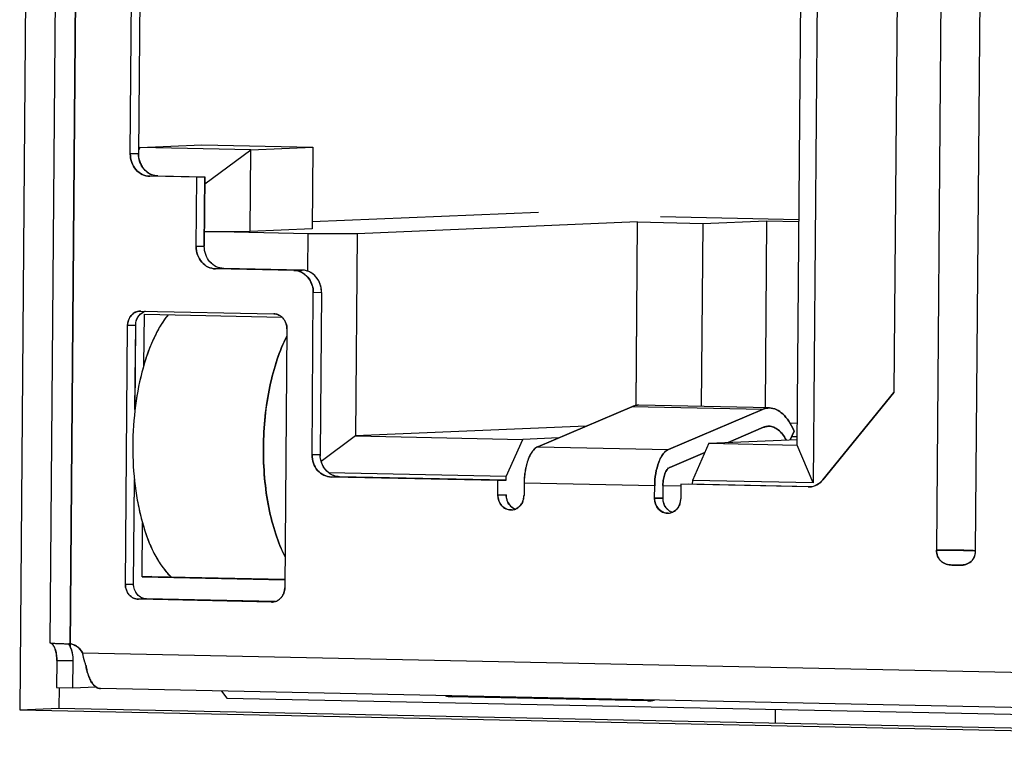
# Model space of a CAD drawing. Header units: millimetres. Extents: x 0 to 1750, y -1720 to 477.
# Tile 142 of 256: x 936 to 950, y -1001 to -991. Entities that reach past the tile are written whole.
import ezdxf

# ---------------------------------------------------------------- set-up
doc = ezdxf.new("R2010")
doc.units = ezdxf.units.MM
doc.header["$LTSCALE"] = 92.51
for name, color, linetype in [('101304998_DXF_CONTINUOUS_LINE', 7, 'CONTINUOUS'), ('_101304998_1DXF_CONTINUOUS_LINE', 7, 'CONTINUOUS'), ('BREP_WITH_VODXF_CONTINUOUS_LINE', 7, 'CONTINUOUS'), ('DE-11-072043DXF_CONTINUOUS_LINE', 7, 'CONTINUOUS'), ('DE-13-001875DXF_CONTINUOUS_LINE', 7, 'CONTINUOUS'), ('MANIFOLD_SOLDXF_CONTINUOUS_LINE', 7, 'CONTINUOUS')]:
    doc.layers.add(name, color=color, linetype=linetype)

msp = doc.modelspace()

# ---------------------------------------------------------------- linework, layer by layer
at = {"layer": '101304998_DXF_CONTINUOUS_LINE'}
for p, q in [((936.705, -982.129), (936.559, -999.783)), ((936.981, -982.142), (936.835, -999.832)), ((948.819, -983.919), (948.699, -998.514)), ((949.235, -998.525), (949.356, -983.93)), ((947.117, -984.756), (947.011, -997.592)), ((946.792, -997.073), (946.889, -985.237)), ((948.202, -986.055), (948.117, -996.352)), ((937.66, -993.085), (937.695, -988.886)), ((937.807, -988.882), (937.772, -993.08)), ((937.791, -992.996), (937.773, -993.037)), ((937.791, -992.996), (938.641, -992.961)), ((939.311, -993.028), (937.791, -992.996)), ((938.641, -992.961), (940.161, -992.992)), ((939.311, -993.028), (940.161, -992.992)), ((940.161, -992.992), (940.152, -994.112)), ((937.772, -993.08), (937.66, -993.085)), ((938.681, -993.495), (939.311, -993.028)), ((939.302, -994.148), (939.311, -993.028)), ((938.57, -993.404), (937.926, -993.39)), ((938.038, -993.386), (938.682, -993.399)), ((938.562, -994.353), (938.57, -993.404)), ((938.57, -993.404), (938.682, -993.399)), ((938.682, -993.399), (938.674, -994.349)), ((943.252, -993.886), (940.153, -994.017)), ((944.92, -993.942), (946.817, -993.982)), ((944.606, -994.017), (940.769, -994.178)), ((944.586, -996.528), (944.606, -994.017)), ((944.606, -994.017), (945.501, -994.036)), ((945.501, -994.036), (945.48, -996.546)), ((945.501, -994.036), (946.373, -993.999)), ((946.373, -993.999), (946.352, -996.565)), ((946.373, -993.999), (946.817, -994.008)), ((938.676, -994.148), (939.302, -994.148)), ((940.098, -994.178), (938.676, -994.149)), ((940.152, -994.112), (939.302, -994.148)), ((940.094, -994.692), (940.098, -994.178)), ((940.769, -994.178), (940.098, -994.178)), ((940.769, -994.178), (940.746, -996.947)), ((938.674, -994.349), (938.562, -994.353)), ((938.828, -994.659), (938.94, -994.654)), ((939.901, -994.681), (938.828, -994.659)), ((940.013, -994.676), (938.94, -994.654)), ((939.901, -994.681), (940.013, -994.676)), ((940.149, -997.206), (940.167, -994.987)), ((940.279, -994.982), (940.167, -994.987)), ((940.279, -994.982), (940.261, -997.201)), ((937.794, -995.238), (937.804, -995.237)), ((937.804, -995.237), (939.628, -995.275)), ((937.847, -995.977), (937.853, -995.281)), ((937.853, -995.281), (939.738, -995.321)), ((937.623, -995.434), (937.735, -995.429)), ((937.725, -996.585), (937.735, -995.429)), ((937.594, -998.982), (937.623, -995.434)), ((939.805, -995.479), (939.776, -999.028)), ((948.117, -996.352), (947.146, -997.55)), ((943.243, -997.096), (944.528, -996.548)), ((946.316, -996.585), (944.528, -996.548)), ((946.414, -996.565), (944.625, -996.528)), ((946.316, -996.585), (945.031, -997.133)), ((946.794, -996.777), (946.695, -996.775)), ((943.901, -996.815), (940.746, -996.947)), ((945.849, -997.037), (946.333, -996.83)), ((946.695, -997.001), (946.749, -996.881)), ((946.747, -996.875), (946.749, -996.881)), ((940.746, -996.947), (940.274, -997.297)), ((940.746, -996.947), (943.035, -996.995)), ((942.808, -997.504), (943.035, -996.995)), ((943.528, -996.974), (943.035, -996.995)), ((945.584, -997.048), (945.357, -997.557)), ((945.584, -997.048), (946.792, -996.997)), ((945.584, -997.048), (946.792, -997.073)), ((946.793, -996.961), (946.714, -996.959)), ((943.243, -997.096), (945.031, -997.133)), ((945.048, -997.379), (945.528, -997.174)), ((947.011, -997.592), (946.792, -997.073)), ((940.261, -997.201), (940.149, -997.206)), ((937.706, -998.978), (937.718, -997.546)), ((942.808, -997.504), (940.379, -997.454)), ((940.415, -997.511), (940.527, -997.507)), ((942.695, -997.559), (940.415, -997.511)), ((942.807, -997.554), (940.527, -997.507)), ((942.694, -997.759), (942.695, -997.559)), ((942.695, -997.559), (942.807, -997.554)), ((942.807, -997.554), (942.808, -997.504)), ((945.357, -997.557), (945.356, -997.607)), ((947.011, -997.592), (945.357, -997.557)), ((943.053, -997.596), (943.052, -997.766)), ((944.842, -997.633), (943.053, -997.596)), ((944.84, -997.803), (944.842, -997.633)), ((944.953, -997.629), (944.952, -997.799)), ((944.953, -997.627), (945.199, -997.632)), ((945.2, -997.611), (945.198, -997.811)), ((946.944, -997.647), (945.2, -997.611)), ((945.311, -997.606), (947, -997.641)), ((946.959, -997.647), (946.944, -997.647)), ((946.959, -997.647), (946.944, -997.647)), ((942.806, -997.754), (942.694, -997.759)), ((944.952, -997.799), (944.84, -997.803)), ((945.073, -997.99), (945.091, -997.991)), ((937.823, -998.88), (937.829, -998.145)), ((937.957, -998.875), (937.823, -998.88)), ((937.823, -998.88), (939.777, -998.921)), ((937.957, -998.875), (939.777, -998.912)), ((937.706, -998.978), (937.594, -998.982)), ((937.771, -999.186), (937.883, -999.181)), ((939.596, -999.224), (937.771, -999.186)), ((939.642, -999.218), (937.883, -999.181)), ((939.606, -999.224), (939.596, -999.224)), ((939.606, -999.224), (939.596, -999.224)), ((936.559, -999.783), (936.56, -999.784)), ((936.578, -999.786), (936.582, -999.789)), ((936.812, -999.796), (936.818, -999.796)), ((936.812, -999.796), (936.818, -999.805)), ((936.82, -999.807), (936.829, -999.822)), ((937.008, -999.92), (963.156, -1000.464)), ((936.655, -1000.026), (936.652, -1000.396)), ((936.655, -1000.026), (936.879, -1000.03)), ((936.875, -1000.4), (936.879, -1000.03)), ((936.652, -1000.396), (936.875, -1000.4)), ((936.875, -1000.4), (937.188, -1000.387)), ((963.369, -1000.955), (937.254, -1000.411)), ((938.908, -1000.446), (938.983, -1000.539)), ((938.983, -1000.539), (964.186, -1001.064)), ((942.055, -1000.511), (942.066, -1000.521)), ((944.749, -1000.577), (942.066, -1000.521)), ((944.751, -1000.567), (944.749, -1000.577))]:
    msp.add_line(p, q, dxfattribs=at)
for centre, radius, start, end in [((938.108, -993.083), 0.336, 179.5518, 195.8976), ((938.097, -993.085), 0.325, 195.9547, 201.3133), ((938.089, -993.089), 0.315, 201.2764, 212.4163), ((938.053, -993.12), 0.268, 229.8734, 242.2396), ((938.047, -993.132), 0.255, 242.3013, 248.7706), ((939.61, -995.462), 0.191, 41.3483, 47.7835), ((939.604, -995.467), 0.198, 33.8438, 41.3219), ((939.595, -995.473), 0.21, 20.0403, 33.7978), ((940.595, -997.204), 0.335, 179.5334, 183.8797), ((943.03, -997.756), 0.224, 179.5784, 192.9805), ((943.025, -997.757), 0.219, 192.9548, 199.3823), ((942.837, -997.766), 0.215, 339.5094, 346.0262), ((942.829, -997.764), 0.222, 346.016, 359.4953), ((945.176, -997.8), 0.224, 179.5784, 192.9805), ((945.171, -997.802), 0.219, 192.9548, 199.3823), ((944.976, -997.809), 0.222, 346.016, 359.4953), ((942.874, -997.801), 0.162, 272.4788, 285.5692), ((942.988, -997.79), 0.168, 244.0828, 252.1119), ((942.874, -997.799), 0.164, 285.5726, 292.5776), ((945.134, -997.835), 0.168, 244.0828, 252.1119), ((944.983, -997.811), 0.215, 339.5094, 346.0262), ((945.02, -997.845), 0.162, 272.4788, 285.5692), ((945.02, -997.843), 0.164, 285.5726, 292.5776), ((949.03, -998.523), 0.205, 345.5958, 359.4807), ((949.041, -998.526), 0.194, 324.9848, 338.9119), ((949.036, -998.524), 0.199, 338.9429, 345.6155), ((939.587, -999.044), 0.184, 309.864, 317.7389), ((939.581, -999.038), 0.192, 317.756, 324.7581), ((936.399, -999.956), 0.249, 31.0891, 33.8721), ((936.814, -999.998), 0.202, 83.6625, 88.7056), ((937.344, -999.465), 0.627, 212.8517, 213.1329), ((936.395, -1000.099), 0.515, 31.1543, 32.5575), ((936.814, -999.998), 0.202, 76.8598, 83.6645), ((942.074, -1000.136), 0.386, 255.8081, 262.9174), ((942.074, -1000.136), 0.385, 262.9174, 268.8038)]:
    msp.add_arc(centre, radius, start, end, dxfattribs=at)
for points, knots in [([(937.926, -993.39), (937.891, -993.39), (937.819, -993.372), (937.731, -993.302), (937.673, -993.202), (937.66, -993.124), (937.66, -993.085)], [0, 0, 0, 0, 0.236769, 0.482033, 0.737779, 1, 1, 1, 1]), ([(938.94, -994.654), (938.905, -994.653), (938.833, -994.636), (938.745, -994.566), (938.687, -994.465), (938.674, -994.388), (938.674, -994.349)], [0, 0, 0, 0, 0.236752, 0.482032, 0.737797, 1, 1, 1, 1]), ([(938.828, -994.659), (938.793, -994.658), (938.721, -994.64), (938.633, -994.571), (938.575, -994.47), (938.562, -994.392), (938.562, -994.353)], [0, 0, 0, 0, 0.236769, 0.482033, 0.737779, 1, 1, 1, 1]), ([(940.117, -994.809), (940.094, -994.772), (940.03, -994.708), (939.944, -994.682), (939.901, -994.681)], [0, 0, 0, 0, 0.511455, 1, 1, 1, 1]), ([(940.279, -994.982), (940.28, -994.92), (940.247, -994.797), (940.148, -994.712), (940.094, -994.692)], [0, 0, 0, 0, 0.514557, 1, 1, 1, 1]), ([(940.167, -994.987), (940.167, -994.971), (940.164, -994.909), (940.142, -994.848), (940.117, -994.809)], [0, 0, 0, 0, 0.253336, 1, 1, 1, 1]), ([(937.623, -995.434), (937.624, -995.385), (937.65, -995.31), (937.725, -995.251), (937.771, -995.239), (937.794, -995.238)], [0, 0, 0, 0, 0.513886, 0.760516, 1, 1, 1, 1]), ([(938.179, -995.287), (938.096, -995.39), (937.951, -995.646), (937.803, -996.091), (937.711, -996.606), (937.684, -997.152), (937.722, -997.69), (937.825, -998.178), (937.982, -998.581), (938.135, -998.801), (938.221, -998.881)], [0, 0, 0, 0, 0.104146, 0.229103, 0.368981, 0.51558, 0.659808, 0.79288, 0.907573, 1, 1, 1, 1]), ([(937.735, -995.429), (937.735, -995.391), (937.755, -995.315), (937.814, -995.261), (937.847, -995.247)], [0, 0, 0, 0, 0.514587, 1, 1, 1, 1]), ([(939.804, -995.581), (939.752, -995.683), (939.66, -995.909), (939.526, -996.415), (939.459, -997.101), (939.514, -997.785), (939.64, -998.283), (939.728, -998.503), (939.779, -998.601)], [0, 0, 0, 0, 0.11102, 0.234945, 0.504768, 0.77199, 0.892868, 1, 1, 1, 1]), ([(944.625, -996.528), (944.617, -996.528), (944.584, -996.529), (944.551, -996.538), (944.528, -996.548)], [0, 0, 0, 0, 0.245065, 1, 1, 1, 1]), ([(946.414, -996.565), (946.406, -996.565), (946.373, -996.566), (946.34, -996.575), (946.316, -996.585)], [0, 0, 0, 0, 0.245065, 1, 1, 1, 1]), ([(946.747, -996.875), (946.727, -996.83), (946.684, -996.749), (946.603, -996.648), (946.513, -996.583), (946.446, -996.566), (946.414, -996.565)], [0, 0, 0, 0, 0.310948, 0.576355, 0.800819, 1, 1, 1, 1]), ([(946.333, -996.83), (946.34, -996.828), (946.364, -996.819), (946.39, -996.815), (946.409, -996.815)], [0, 0, 0, 0, 0.258459, 1, 1, 1, 1]), ([(946.409, -996.815), (946.43, -996.815), (946.476, -996.825), (946.538, -996.865), (946.594, -996.925), (946.626, -996.975), (946.641, -997.003)], [0, 0, 0, 0, 0.2065, 0.433803, 0.696184, 1, 1, 1, 1]), ([(943.243, -997.096), (943.213, -997.109), (943.156, -997.164), (943.1, -997.279), (943.063, -997.429), (943.053, -997.539), (943.053, -997.596)], [0, 0, 0, 0, 0.173514, 0.406037, 0.689364, 1, 1, 1, 1]), ([(945.031, -997.133), (945.002, -997.146), (944.945, -997.201), (944.889, -997.316), (944.851, -997.466), (944.842, -997.576), (944.842, -997.633)], [0, 0, 0, 0, 0.173514, 0.406037, 0.689364, 1, 1, 1, 1]), ([(940.415, -997.511), (940.38, -997.511), (940.308, -997.493), (940.219, -997.423), (940.162, -997.323), (940.149, -997.245), (940.149, -997.206)], [0, 0, 0, 0, 0.236769, 0.482033, 0.737779, 1, 1, 1, 1]), ([(940.379, -997.454), (940.345, -997.428), (940.288, -997.358), (940.265, -997.271), (940.262, -997.227)], [0, 0, 0, 0, 0.490567, 1, 1, 1, 1]), ([(944.961, -997.542), (944.965, -997.517), (944.977, -997.47), (944.998, -997.427), (945.011, -997.41)], [0, 0, 0, 0, 0.548894, 1, 1, 1, 1]), ([(945.011, -997.41), (945.014, -997.406), (945.024, -997.394), (945.037, -997.383), (945.048, -997.379)], [0, 0, 0, 0, 0.281268, 1, 1, 1, 1]), ([(940.527, -997.507), (940.487, -997.506), (940.434, -997.491), (940.389, -997.462), (940.379, -997.454)], [0, 0, 0, 0, 0.744087, 1, 1, 1, 1]), ([(947.146, -997.55), (947.123, -997.578), (947.066, -997.626), (946.994, -997.646), (946.959, -997.647)], [0, 0, 0, 0, 0.508171, 1, 1, 1, 1]), ([(942.881, -997.962), (942.857, -997.963), (942.806, -997.954), (942.722, -997.893), (942.693, -997.811), (942.694, -997.759)], [0, 0, 0, 0, 0.238744, 0.485862, 1, 1, 1, 1]), ([(945.027, -998.007), (945.003, -998.008), (944.953, -997.998), (944.869, -997.937), (944.84, -997.856), (944.84, -997.803)], [0, 0, 0, 0, 0.238744, 0.485862, 1, 1, 1, 1]), ([(948.699, -998.514), (948.698, -998.542), (948.71, -998.6), (948.76, -998.669), (948.832, -998.709), (948.911, -998.719), (948.988, -998.719), (949.066, -998.721), (949.144, -998.697), (949.184, -998.66), (949.2, -998.638)], [0, 0, 0, 0, 0.134498, 0.264585, 0.388922, 0.510336, 0.631391, 0.752336, 0.873983, 1, 1, 1, 1]), ([(949.056, -998.515), (949.026, -998.515), (948.907, -998.513), (948.788, -998.512), (948.699, -998.514)], [0, 0, 0, 0, 0.252896, 1, 1, 1, 1]), ([(949.236, -998.524), (949.234, -998.523), (949.229, -998.522), (949.218, -998.521), (949.202, -998.52), (949.171, -998.519), (949.122, -998.517), (949.08, -998.516), (949.056, -998.515)], [0, 0, 0, 0, 0.029088, 0.088706, 0.177969, 0.295349, 0.60631, 1, 1, 1, 1]), ([(937.771, -999.186), (937.748, -999.186), (937.7, -999.174), (937.621, -999.112), (937.593, -999.033), (937.594, -998.982)], [0, 0, 0, 0, 0.238737, 0.486093, 1, 1, 1, 1]), ([(937.883, -999.181), (937.86, -999.181), (937.811, -999.169), (937.732, -999.107), (937.705, -999.028), (937.706, -998.978)], [0, 0, 0, 0, 0.238717, 0.486091, 1, 1, 1, 1]), ([(936.56, -999.784), (936.562, -999.785), (936.568, -999.785), (936.574, -999.786), (936.578, -999.787)], [0, 0, 0, 0, 0.328773, 1, 1, 1, 1]), ([(936.578, -999.787), (936.582, -999.787), (936.6, -999.788), (936.619, -999.789), (936.635, -999.79)], [0, 0, 0, 0, 0.18954, 1, 1, 1, 1]), ([(936.582, -999.789), (936.583, -999.79), (936.587, -999.794), (936.59, -999.798), (936.593, -999.801)], [0, 0, 0, 0, 0.222964, 1, 1, 1, 1]), ([(936.635, -999.882), (936.634, -999.877), (936.627, -999.858), (936.619, -999.84), (936.612, -999.828)], [0, 0, 0, 0, 0.269779, 1, 1, 1, 1]), ([(936.635, -999.79), (936.647, -999.791), (936.706, -999.793), (936.765, -999.795), (936.812, -999.796)], [0, 0, 0, 0, 0.202964, 1, 1, 1, 1]), ([(936.865, -999.908), (936.864, -999.902), (936.858, -999.882), (936.851, -999.863), (936.844, -999.849)], [0, 0, 0, 0, 0.266505, 1, 1, 1, 1]), ([(936.859, -999.801), (936.89, -999.809), (936.951, -999.839), (936.992, -999.891), (937.008, -999.92)], [0, 0, 0, 0, 0.488837, 1, 1, 1, 1]), ([(936.655, -1000.026), (936.655, -1000.013), (936.654, -999.965), (936.646, -999.916), (936.635, -999.882)], [0, 0, 0, 0, 0.263629, 1, 1, 1, 1]), ([(936.879, -1000.03), (936.879, -1000.02), (936.878, -999.979), (936.872, -999.937), (936.865, -999.908)], [0, 0, 0, 0, 0.259399, 1, 1, 1, 1]), ([(937.052, -1000.09), (937.048, -1000.076), (937.029, -1000.021), (937.016, -999.963), (937.008, -999.92)], [0, 0, 0, 0, 0.247091, 1, 1, 1, 1]), ([(937.072, -1000.182), (937.07, -1000.174), (937.062, -1000.144), (937.056, -1000.113), (937.052, -1000.09)], [0, 0, 0, 0, 0.242666, 1, 1, 1, 1]), ([(937.188, -1000.388), (937.16, -1000.367), (937.111, -1000.301), (937.084, -1000.225), (937.072, -1000.182)], [0, 0, 0, 0, 0.433023, 1, 1, 1, 1])]:
    msp.add_open_spline(points, degree=3, knots=knots, dxfattribs=at)
for points in [[(937.881, -993.325), (937.858, -993.306), (937.838, -993.283), (937.822, -993.258)], [(938.038, -993.386), (938.01, -993.385), (937.981, -993.379), (937.955, -993.369)], [(940.094, -994.692), (940.068, -994.682), (940.041, -994.677), (940.013, -994.676)], [(939.628, -995.275), (939.651, -995.276), (939.675, -995.282), (939.696, -995.292)], [(939.696, -995.292), (939.711, -995.299), (939.726, -995.309), (939.738, -995.321)], [(939.792, -995.401), (939.801, -995.426), (939.806, -995.453), (939.805, -995.479)], [(944.953, -997.629), (944.954, -997.6), (944.956, -997.571), (944.961, -997.542)], [(942.818, -997.83), (942.827, -997.854), (942.839, -997.876), (942.856, -997.896)], [(943.038, -997.841), (943.029, -997.865), (943.016, -997.887), (942.999, -997.906)], [(942.856, -997.896), (942.872, -997.914), (942.892, -997.93), (942.914, -997.941)], [(942.999, -997.906), (942.982, -997.924), (942.96, -997.94), (942.936, -997.95)], [(944.965, -997.874), (944.973, -997.898), (944.986, -997.921), (945.002, -997.94)], [(945.002, -997.94), (945.019, -997.959), (945.039, -997.975), (945.061, -997.986)], [(945.145, -997.95), (945.128, -997.969), (945.106, -997.985), (945.083, -997.995)], [(945.184, -997.886), (945.175, -997.909), (945.162, -997.932), (945.145, -997.95)], [(939.776, -999.028), (939.776, -999.054), (939.771, -999.08), (939.762, -999.104)], [(939.705, -999.185), (939.693, -999.195), (939.68, -999.203), (939.665, -999.21)], [(939.762, -999.104), (939.756, -999.12), (939.748, -999.135), (939.738, -999.149)], [(939.665, -999.21), (939.647, -999.218), (939.626, -999.223), (939.606, -999.224)], [(936.593, -999.801), (936.597, -999.806), (936.602, -999.812), (936.605, -999.817)], [(936.844, -999.849), (936.842, -999.843), (936.839, -999.838), (936.835, -999.832)], [(937.214, -1000.402), (937.205, -1000.399), (937.196, -1000.393), (937.188, -1000.388)], [(937.254, -1000.411), (937.24, -1000.411), (937.227, -1000.408), (937.214, -1000.402)], [(944.749, -1000.577), (944.779, -1000.578), (944.809, -1000.575), (944.838, -1000.569)]]:
    msp.add_open_spline(points, degree=3, dxfattribs=at)
at = {"layer": '_101304998_1DXF_CONTINUOUS_LINE'}
for p, q in [((944.749, -1000.577), (942.066, -1000.521)), ((944.738, -1000.567), (944.749, -1000.577))]:
    msp.add_line(p, q, dxfattribs=at)
for centre, radius, start, end in [((942.074, -1000.136), 0.385, 255.6673, 268.8296), ((944.757, -1000.183), 0.394, 268.8275, 275.2697), ((944.756, -1000.171), 0.406, 275.2759, 281.6008)]:
    msp.add_arc(centre, radius, start, end, dxfattribs=at)
at = {"layer": 'BREP_WITH_VODXF_CONTINUOUS_LINE'}
for points, knots in [([(938.178, -995.288), (938.139, -995.337), (938.064, -995.446), (937.969, -995.632), (937.885, -995.845), (937.789, -996.167), (937.711, -996.606), (937.684, -997.152), (937.716, -997.608), (937.778, -997.954), (937.839, -998.191), (937.914, -998.406), (938.002, -998.595), (938.102, -998.753), (938.18, -998.842), (938.22, -998.88)], [0, 0, 0, 0, 0.049336, 0.10429, 0.164483, 0.229266, 0.369007, 0.515447, 0.659522, 0.727934, 0.792566, 0.852581, 0.907339, 0.956472, 1, 1, 1, 1]), ([(939.78, -998.602), (939.729, -998.503), (939.64, -998.283), (939.548, -997.922), (939.493, -997.523), (939.477, -997.103), (939.5, -996.682), (939.562, -996.278), (939.66, -995.909), (939.752, -995.682), (939.805, -995.58)], [0, 0, 0, 0, 0.107047, 0.227839, 0.358739, 0.49524, 0.632401, 0.76523, 0.889067, 1, 1, 1, 1])]:
    msp.add_open_spline(points, degree=3, knots=knots, dxfattribs=at)
at = {"layer": 'DE-11-072043DXF_CONTINUOUS_LINE'}
for p, q in [((936.307, -981.207), (936.146, -1000.7)), ((936.685, -1000.396), (936.683, -1000.677)), ((936.146, -1000.7), (936.683, -1000.677)), ((936.683, -1000.677), (964.185, -1001.25)), ((936.146, -1000.7), (964.184, -1001.283))]:
    msp.add_line(p, q, dxfattribs=at)
at = {"layer": 'DE-13-001875DXF_CONTINUOUS_LINE'}
msp.add_line((946.492, -1000.696), (946.491, -1000.881), dxfattribs=at)
at = {"layer": 'MANIFOLD_SOLDXF_CONTINUOUS_LINE'}
for p, q in [((936.705, -982.129), (936.559, -999.783)), ((936.835, -999.832), (936.981, -982.142)), ((948.819, -983.919), (948.699, -998.514)), ((949.235, -998.525), (949.356, -983.93)), ((947.117, -984.756), (947.011, -997.592)), ((946.792, -997.073), (946.889, -985.237)), ((948.202, -986.055), (948.117, -996.352)), ((937.66, -993.085), (937.695, -988.886)), ((937.807, -988.882), (937.772, -993.08)), ((937.791, -992.996), (937.773, -993.037)), ((937.791, -992.996), (938.641, -992.961)), ((939.311, -993.028), (937.791, -992.996)), ((938.641, -992.961), (940.161, -992.992)), ((939.311, -993.028), (940.161, -992.992)), ((940.161, -992.992), (940.152, -994.112)), ((937.66, -993.085), (937.772, -993.08)), ((938.681, -993.495), (939.311, -993.028)), ((939.302, -994.148), (939.311, -993.028)), ((938.57, -993.404), (937.926, -993.39)), ((938.038, -993.386), (938.682, -993.399)), ((938.562, -994.353), (938.57, -993.404)), ((938.57, -993.404), (938.682, -993.399)), ((938.674, -994.349), (938.682, -993.399)), ((943.252, -993.886), (940.153, -994.017)), ((944.92, -993.942), (946.817, -993.982)), ((944.606, -994.017), (940.769, -994.178)), ((944.586, -996.532), (944.606, -994.017)), ((944.606, -994.017), (945.501, -994.036)), ((945.501, -994.036), (945.48, -996.546)), ((945.501, -994.036), (946.373, -993.999)), ((946.373, -993.999), (946.352, -996.564)), ((946.373, -993.999), (946.817, -994.008)), ((938.676, -994.148), (939.302, -994.148)), ((940.098, -994.178), (938.676, -994.149)), ((940.152, -994.112), (939.302, -994.148)), ((940.094, -994.692), (940.098, -994.178)), ((940.769, -994.178), (940.098, -994.178)), ((940.769, -994.178), (940.746, -996.947)), ((938.562, -994.353), (938.674, -994.349)), ((938.94, -994.654), (938.828, -994.659)), ((939.901, -994.681), (938.828, -994.659)), ((940.013, -994.676), (938.94, -994.654)), ((939.901, -994.681), (940.013, -994.676)), ((940.149, -997.206), (940.167, -994.987)), ((940.279, -994.982), (940.167, -994.987)), ((940.279, -994.982), (940.261, -997.201)), ((937.804, -995.237), (937.794, -995.238)), ((937.804, -995.237), (939.628, -995.275)), ((937.847, -995.977), (937.853, -995.281)), ((937.853, -995.281), (939.738, -995.321)), ((937.735, -995.429), (937.623, -995.434)), ((937.726, -996.581), (937.735, -995.429)), ((937.594, -998.982), (937.623, -995.434)), ((939.805, -995.479), (939.776, -999.028)), ((947.146, -997.55), (948.117, -996.352)), ((944.528, -996.548), (943.243, -997.096)), ((946.316, -996.585), (944.528, -996.548)), ((946.414, -996.565), (944.625, -996.528)), ((945.031, -997.133), (946.316, -996.585)), ((946.794, -996.777), (946.695, -996.775)), ((943.901, -996.815), (940.746, -996.947)), ((946.333, -996.83), (945.849, -997.037)), ((946.749, -996.881), (946.695, -997.001)), ((946.747, -996.875), (946.749, -996.881)), ((940.746, -996.947), (940.274, -997.297)), ((940.746, -996.947), (943.035, -996.995)), ((942.808, -997.504), (943.035, -996.995)), ((943.528, -996.974), (943.035, -996.995)), ((945.584, -997.048), (945.357, -997.557)), ((945.584, -997.048), (946.792, -996.997)), ((945.584, -997.048), (946.792, -997.073)), ((946.793, -996.961), (946.714, -996.959)), ((943.182, -997.142), (943.182, -997.142)), ((943.182, -997.142), (943.182, -997.142)), ((943.243, -997.096), (945.031, -997.133)), ((945.528, -997.174), (945.048, -997.379)), ((947.011, -997.592), (946.792, -997.073)), ((940.149, -997.206), (940.261, -997.201)), ((937.706, -998.978), (937.718, -997.55)), ((942.808, -997.504), (940.379, -997.454)), ((940.527, -997.507), (940.415, -997.511)), ((942.695, -997.559), (940.415, -997.511)), ((942.807, -997.554), (940.527, -997.507)), ((942.694, -997.759), (942.695, -997.559)), ((942.695, -997.559), (942.807, -997.554)), ((942.807, -997.554), (942.808, -997.504)), ((943.063, -997.456), (943.063, -997.457)), ((943.063, -997.456), (943.063, -997.457)), ((945.357, -997.557), (945.356, -997.607)), ((947.011, -997.592), (945.357, -997.557)), ((943.053, -997.596), (943.052, -997.766)), ((944.842, -997.633), (943.053, -997.596)), ((944.84, -997.803), (944.842, -997.633)), ((944.953, -997.629), (944.952, -997.799)), ((944.953, -997.627), (945.199, -997.632)), ((945.2, -997.611), (945.198, -997.811)), ((946.944, -997.647), (945.2, -997.611)), ((945.311, -997.606), (947, -997.641)), ((946.944, -997.647), (946.959, -997.647)), ((942.694, -997.759), (942.806, -997.754)), ((944.84, -997.803), (944.952, -997.799)), ((942.871, -997.962), (942.881, -997.962)), ((945.073, -997.99), (945.091, -997.991)), ((945.017, -998.007), (945.027, -998.007)), ((937.823, -998.88), (937.829, -998.145)), ((937.957, -998.875), (937.823, -998.88)), ((937.823, -998.88), (939.777, -998.921)), ((937.957, -998.875), (939.777, -998.912)), ((937.594, -998.982), (937.706, -998.978)), ((937.883, -999.181), (937.771, -999.186)), ((939.596, -999.224), (937.771, -999.186)), ((939.642, -999.218), (937.883, -999.181)), ((939.596, -999.224), (939.606, -999.224)), ((936.559, -999.783), (936.56, -999.784)), ((936.809, -999.796), (936.812, -999.796)), ((936.812, -999.796), (936.818, -999.796)), ((936.813, -999.796), (936.818, -999.805)), ((936.818, -999.805), (936.824, -999.814)), ((936.824, -999.814), (936.831, -999.826)), ((937.008, -999.92), (963.156, -1000.464)), ((936.655, -1000.026), (936.652, -1000.396)), ((936.879, -1000.03), (936.655, -1000.026)), ((936.875, -1000.4), (936.879, -1000.03)), ((936.652, -1000.396), (936.875, -1000.4)), ((936.875, -1000.4), (937.188, -1000.387)), ((963.369, -1000.955), (937.254, -1000.411)), ((938.908, -1000.446), (938.983, -1000.539)), ((938.983, -1000.539), (964.186, -1001.064))]:
    msp.add_line(p, q, dxfattribs=at)
for centre, radius, start, end in [((940.005, -994.93), 0.254, 64.4596, 69.5116), ((939.943, -994.979), 0.336, 359.532, 8.3787), ((937.914, -995.398), 0.165, 107.4228, 114.7107), ((939.622, -995.446), 0.172, 63.7374, 64.2339), ((939.61, -995.462), 0.191, 41.3381, 47.7335), ((939.607, -995.464), 0.195, 40.7154, 41.3572), ((939.604, -995.467), 0.199, 33.8587, 40.6919), ((939.589, -995.476), 0.216, 19.6705, 20.0913), ((944.051, -997.592), 0.997, 169.6228, 172.1572), ((946.949, -997.407), 0.24, 272.4095, 273.5853), ((943.029, -997.756), 0.224, 179.5373, 192.9741), ((943.025, -997.757), 0.219, 193.002, 199.4361), ((943.022, -997.758), 0.217, 199.4498, 199.9932), ((942.84, -997.767), 0.211, 338.8845, 339.4369), ((942.837, -997.766), 0.214, 339.4547, 345.9784), ((942.83, -997.764), 0.222, 346.0224, 359.5367), ((945.176, -997.801), 0.224, 179.5373, 192.9741), ((945.171, -997.801), 0.219, 193.002, 199.4361), ((944.976, -997.809), 0.222, 346.0224, 359.5367), ((943.004, -997.769), 0.195, 220.6687, 221.3926), ((943.003, -997.769), 0.194, 221.3921, 222.6708), ((942.874, -997.801), 0.161, 272.4448, 285.5827), ((942.989, -997.787), 0.171, 243.8443, 244.4634), ((942.988, -997.79), 0.168, 244.4491, 252.1209), ((942.873, -997.798), 0.164, 285.6052, 292.6518), ((942.873, -997.797), 0.166, 292.6445, 293.3998), ((942.872, -997.796), 0.167, 293.3997, 294.0307), ((942.86, -997.779), 0.188, 317.0136, 317.7558), ((945.169, -997.802), 0.217, 199.4498, 199.9932), ((945.15, -997.813), 0.195, 220.6687, 221.3926), ((945.149, -997.814), 0.194, 221.3921, 222.6708), ((945.136, -997.832), 0.171, 243.8443, 244.4634), ((945.135, -997.834), 0.168, 244.4491, 252.1209), ((945.006, -997.824), 0.188, 317.0136, 317.7558), ((944.986, -997.812), 0.211, 338.8845, 339.4369), ((944.983, -997.811), 0.214, 339.4547, 345.9784), ((945.021, -997.846), 0.161, 272.4448, 285.5827), ((945.02, -997.843), 0.164, 285.6052, 292.6518), ((945.019, -997.841), 0.166, 292.6445, 293.3998), ((945.019, -997.841), 0.167, 293.3997, 294.0307), ((949.03, -998.523), 0.205, 345.6208, 359.5285), ((949.036, -998.524), 0.2, 338.9059, 345.5742), ((939.588, -999.044), 0.183, 309.8702, 317.0841), ((939.585, -999.041), 0.188, 317.0616, 317.7196), ((939.565, -999.029), 0.211, 338.7914, 339.2237), ((939.597, -999.058), 0.167, 293.6467, 294.1475), ((936.404, -999.952), 0.243, 33.6704, 33.8828), ((936.398, -999.956), 0.249, 33.0632, 33.6687), ((936.387, -999.963), 0.263, 31.7828, 33.0576), ((936.375, -999.971), 0.276, 31.1093, 31.7883), ((937.012, -990.46), 9.338, 268.2917, 268.4596), ((937.067, -988.417), 11.382, 268.4587, 268.7023), ((936.814, -999.998), 0.202, 83.6622, 88.7058), ((936.241, -1000.192), 0.695, 31.1203, 31.7462)]:
    msp.add_arc(centre, radius, start, end, dxfattribs=at)
for points, knots in [([(937.66, -993.085), (937.66, -993.124), (937.673, -993.202), (937.731, -993.302), (937.819, -993.372), (937.891, -993.39), (937.926, -993.39)], [0, 0, 0, 0, 0.26217, 0.517971, 0.763278, 1, 1, 1, 1]), ([(938.038, -993.386), (938.003, -993.385), (937.931, -993.367), (937.843, -993.297), (937.785, -993.197), (937.772, -993.119), (937.772, -993.08)], [0, 0, 0, 0, 0.236722, 0.482029, 0.73783, 1, 1, 1, 1]), ([(938.94, -994.654), (938.905, -994.653), (938.833, -994.636), (938.744, -994.566), (938.687, -994.465), (938.674, -994.388), (938.674, -994.349)], [0, 0, 0, 0, 0.236722, 0.482029, 0.73783, 1, 1, 1, 1]), ([(938.562, -994.353), (938.562, -994.392), (938.575, -994.47), (938.633, -994.571), (938.721, -994.64), (938.793, -994.658), (938.828, -994.659)], [0, 0, 0, 0, 0.26217, 0.517971, 0.763278, 1, 1, 1, 1]), ([(939.901, -994.681), (939.937, -994.682), (940.009, -994.7), (940.097, -994.769), (940.155, -994.87), (940.168, -994.948), (940.167, -994.987)], [0, 0, 0, 0, 0.236722, 0.482029, 0.73783, 1, 1, 1, 1]), ([(940.094, -994.692), (940.087, -994.69), (940.061, -994.681), (940.034, -994.677), (940.013, -994.676)], [0, 0, 0, 0, 0.252019, 1, 1, 1, 1]), ([(940.276, -994.93), (940.272, -994.906), (940.259, -994.857), (940.224, -994.791), (940.175, -994.737), (940.135, -994.711), (940.114, -994.701)], [0, 0, 0, 0, 0.25823, 0.512014, 0.759407, 1, 1, 1, 1]), ([(937.794, -995.238), (937.771, -995.238), (937.725, -995.25), (937.669, -995.295), (937.632, -995.359), (937.623, -995.409), (937.623, -995.434)], [0, 0, 0, 0, 0.237407, 0.482168, 0.737266, 1, 1, 1, 1]), ([(937.778, -995.301), (937.782, -995.295), (937.801, -995.274), (937.825, -995.257), (937.844, -995.248)], [0, 0, 0, 0, 0.255648, 1, 1, 1, 1]), ([(939.696, -995.292), (939.691, -995.289), (939.669, -995.28), (939.646, -995.276), (939.628, -995.275)], [0, 0, 0, 0, 0.253102, 1, 1, 1, 1]), ([(939.739, -995.321), (939.735, -995.318), (939.723, -995.307), (939.709, -995.298), (939.697, -995.293)], [0, 0, 0, 0, 0.25304, 1, 1, 1, 1]), ([(937.735, -995.429), (937.735, -995.406), (937.743, -995.36), (937.764, -995.319), (937.778, -995.301)], [0, 0, 0, 0, 0.506439, 1, 1, 1, 1]), ([(939.792, -995.401), (939.791, -995.397), (939.784, -995.382), (939.776, -995.367), (939.769, -995.356)], [0, 0, 0, 0, 0.252197, 1, 1, 1, 1]), ([(939.805, -995.479), (939.805, -995.473), (939.805, -995.447), (939.799, -995.421), (939.793, -995.403)], [0, 0, 0, 0, 0.251176, 1, 1, 1, 1]), ([(944.625, -996.528), (944.609, -996.528), (944.575, -996.531), (944.543, -996.541), (944.528, -996.548)], [0, 0, 0, 0, 0.490641, 1, 1, 1, 1]), ([(946.316, -996.585), (946.332, -996.578), (946.364, -996.568), (946.398, -996.565), (946.414, -996.565)], [0, 0, 0, 0, 0.509359, 1, 1, 1, 1]), ([(946.414, -996.565), (946.43, -996.565), (946.462, -996.57), (946.526, -996.592), (946.604, -996.648), (946.684, -996.749), (946.727, -996.83), (946.747, -996.875)], [0, 0, 0, 0, 0.09826, 0.199964, 0.424254, 0.689291, 1, 1, 1, 1]), ([(946.409, -996.815), (946.403, -996.815), (946.377, -996.816), (946.351, -996.823), (946.333, -996.83)], [0, 0, 0, 0, 0.244803, 1, 1, 1, 1]), ([(946.641, -997.003), (946.626, -996.976), (946.594, -996.926), (946.538, -996.865), (946.476, -996.825), (946.43, -996.815), (946.409, -996.815)], [0, 0, 0, 0, 0.303711, 0.566169, 0.793565, 1, 1, 1, 1]), ([(943.164, -997.165), (943.161, -997.169), (943.148, -997.187), (943.138, -997.206), (943.13, -997.221)], [0, 0, 0, 0, 0.236691, 1, 1, 1, 1]), ([(943.182, -997.142), (943.18, -997.144), (943.174, -997.151), (943.168, -997.159), (943.164, -997.165)], [0, 0, 0, 0, 0.242662, 1, 1, 1, 1]), ([(943.243, -997.096), (943.237, -997.098), (943.215, -997.11), (943.195, -997.127), (943.182, -997.142)], [0, 0, 0, 0, 0.228861, 1, 1, 1, 1]), ([(944.842, -997.633), (944.842, -997.576), (944.851, -997.466), (944.884, -997.336), (944.923, -997.248), (944.962, -997.184), (945.002, -997.146), (945.031, -997.133)], [0, 0, 0, 0, 0.31041, 0.593629, 0.71745, 0.826616, 1, 1, 1, 1]), ([(940.149, -997.206), (940.149, -997.245), (940.162, -997.323), (940.219, -997.423), (940.308, -997.493), (940.38, -997.511), (940.415, -997.511)], [0, 0, 0, 0, 0.26217, 0.517971, 0.763278, 1, 1, 1, 1]), ([(940.379, -997.454), (940.342, -997.425), (940.28, -997.347), (940.26, -997.25), (940.261, -997.201)], [0, 0, 0, 0, 0.490508, 1, 1, 1, 1]), ([(943.13, -997.221), (943.126, -997.229), (943.11, -997.264), (943.098, -997.3), (943.089, -997.329)], [0, 0, 0, 0, 0.235113, 1, 1, 1, 1]), ([(943.089, -997.329), (943.088, -997.335), (943.08, -997.363), (943.074, -997.391), (943.07, -997.412)], [0, 0, 0, 0, 0.24354, 1, 1, 1, 1]), ([(945.011, -997.41), (944.998, -997.427), (944.977, -997.47), (944.965, -997.517), (944.961, -997.542)], [0, 0, 0, 0, 0.451094, 1, 1, 1, 1]), ([(945.048, -997.379), (945.045, -997.38), (945.03, -997.388), (945.019, -997.4), (945.011, -997.41)], [0, 0, 0, 0, 0.223227, 1, 1, 1, 1]), ([(940.527, -997.507), (940.5, -997.506), (940.447, -997.496), (940.4, -997.47), (940.379, -997.454)], [0, 0, 0, 0, 0.494375, 1, 1, 1, 1]), ([(943.063, -997.457), (943.061, -997.468), (943.056, -997.515), (943.053, -997.561), (943.053, -997.596)], [0, 0, 0, 0, 0.247162, 1, 1, 1, 1]), ([(944.961, -997.542), (944.96, -997.549), (944.956, -997.578), (944.954, -997.607), (944.953, -997.629)], [0, 0, 0, 0, 0.245401, 1, 1, 1, 1]), ([(946.964, -997.647), (946.998, -997.645), (947.068, -997.624), (947.123, -997.577), (947.146, -997.55)], [0, 0, 0, 0, 0.491811, 1, 1, 1, 1]), ([(942.694, -997.759), (942.694, -997.785), (942.702, -997.837), (942.741, -997.904), (942.799, -997.95), (942.848, -997.962), (942.871, -997.962)], [0, 0, 0, 0, 0.26217, 0.517971, 0.763279, 1, 1, 1, 1]), ([(942.856, -997.896), (942.852, -997.891), (942.837, -997.871), (942.825, -997.849), (942.819, -997.832)], [0, 0, 0, 0, 0.247097, 1, 1, 1, 1]), ([(942.999, -997.906), (943.003, -997.901), (943.018, -997.882), (943.03, -997.86), (943.037, -997.843)], [0, 0, 0, 0, 0.246763, 1, 1, 1, 1]), ([(944.84, -997.803), (944.84, -997.829), (944.849, -997.881), (944.887, -997.948), (944.946, -997.995), (944.994, -998.007), (945.017, -998.007)], [0, 0, 0, 0, 0.26217, 0.517971, 0.763279, 1, 1, 1, 1]), ([(942.914, -997.941), (942.909, -997.938), (942.889, -997.928), (942.872, -997.913), (942.861, -997.901)], [0, 0, 0, 0, 0.246923, 1, 1, 1, 1]), ([(942.94, -997.948), (942.946, -997.946), (942.966, -997.935), (942.985, -997.92), (942.997, -997.907)], [0, 0, 0, 0, 0.247102, 1, 1, 1, 1]), ([(945.002, -997.94), (944.998, -997.936), (944.983, -997.916), (944.972, -997.894), (944.965, -997.876)], [0, 0, 0, 0, 0.247097, 1, 1, 1, 1]), ([(945.06, -997.985), (945.055, -997.983), (945.036, -997.972), (945.018, -997.958), (945.007, -997.945)], [0, 0, 0, 0, 0.246923, 1, 1, 1, 1]), ([(945.087, -997.993), (945.092, -997.991), (945.113, -997.98), (945.132, -997.965), (945.144, -997.952)], [0, 0, 0, 0, 0.247102, 1, 1, 1, 1]), ([(945.145, -997.95), (945.149, -997.946), (945.165, -997.927), (945.177, -997.905), (945.183, -997.888)], [0, 0, 0, 0, 0.246763, 1, 1, 1, 1]), ([(949.2, -998.638), (949.184, -998.659), (949.144, -998.697), (949.067, -998.72), (949.001, -998.72), (948.95, -998.719), (948.911, -998.718), (948.872, -998.714), (948.833, -998.706), (948.797, -998.69), (948.752, -998.658), (948.71, -998.599), (948.698, -998.542), (948.699, -998.514)], [0, 0, 0, 0, 0.125684, 0.247315, 0.368474, 0.429131, 0.489796, 0.550534, 0.61158, 0.673363, 0.736338, 0.865997, 1, 1, 1, 1]), ([(948.699, -998.514), (948.756, -998.513), (948.875, -998.513), (948.995, -998.514), (949.056, -998.515)], [0, 0, 0, 0, 0.481057, 1, 1, 1, 1]), ([(949.056, -998.515), (949.067, -998.516), (949.104, -998.516), (949.141, -998.518), (949.167, -998.519)], [0, 0, 0, 0, 0.282525, 1, 1, 1, 1]), ([(949.167, -998.519), (949.172, -998.519), (949.19, -998.52), (949.207, -998.52), (949.219, -998.521)], [0, 0, 0, 0, 0.306993, 1, 1, 1, 1]), ([(949.219, -998.521), (949.222, -998.522), (949.228, -998.522), (949.234, -998.523), (949.235, -998.524)], [0, 0, 0, 0, 0.66415, 1, 1, 1, 1]), ([(949.222, -998.596), (949.22, -998.6), (949.214, -998.614), (949.206, -998.628), (949.2, -998.638)], [0, 0, 0, 0, 0.252529, 1, 1, 1, 1]), ([(937.594, -998.982), (937.594, -999.008), (937.602, -999.06), (937.641, -999.127), (937.7, -999.174), (937.748, -999.186), (937.771, -999.186)], [0, 0, 0, 0, 0.26217, 0.517971, 0.763279, 1, 1, 1, 1]), ([(937.883, -999.181), (937.86, -999.181), (937.811, -999.169), (937.753, -999.122), (937.714, -999.055), (937.706, -999.004), (937.706, -998.978)], [0, 0, 0, 0, 0.236721, 0.482029, 0.73783, 1, 1, 1, 1]), ([(939.762, -999.104), (939.764, -999.098), (939.772, -999.073), (939.776, -999.047), (939.776, -999.028)], [0, 0, 0, 0, 0.248478, 1, 1, 1, 1]), ([(939.665, -999.21), (939.669, -999.208), (939.683, -999.201), (939.696, -999.192), (939.705, -999.185)], [0, 0, 0, 0, 0.248043, 1, 1, 1, 1]), ([(939.723, -999.167), (939.727, -999.163), (939.743, -999.144), (939.755, -999.122), (939.761, -999.105)], [0, 0, 0, 0, 0.246768, 1, 1, 1, 1]), ([(939.606, -999.224), (939.621, -999.223), (939.641, -999.22), (939.659, -999.212), (939.664, -999.21)], [0, 0, 0, 0, 0.748036, 1, 1, 1, 1]), ([(936.56, -999.784), (936.561, -999.784), (936.563, -999.784), (936.569, -999.786), (936.574, -999.786), (936.579, -999.787)], [0, 0, 0, 0, 0.121862, 0.328833, 1, 1, 1, 1]), ([(936.579, -999.786), (936.583, -999.79), (936.593, -999.8), (936.601, -999.811), (936.605, -999.817)], [0, 0, 0, 0, 0.424349, 1, 1, 1, 1]), ([(936.579, -999.787), (936.598, -999.788), (936.65, -999.791), (936.702, -999.793), (936.733, -999.794)], [0, 0, 0, 0, 0.385585, 1, 1, 1, 1]), ([(936.612, -999.828), (936.614, -999.832), (936.624, -999.849), (936.631, -999.867), (936.635, -999.882)], [0, 0, 0, 0, 0.230184, 1, 1, 1, 1]), ([(936.879, -1000.03), (936.879, -999.993), (936.874, -999.939), (936.856, -999.873), (936.843, -999.845), (936.835, -999.832)], [0, 0, 0, 0, 0.546273, 0.789183, 1, 1, 1, 1]), ([(937.008, -999.92), (936.99, -999.887), (936.953, -999.843), (936.889, -999.808), (936.853, -999.799), (936.836, -999.797)], [0, 0, 0, 0, 0.51026, 0.75747, 1, 1, 1, 1]), ([(936.635, -999.882), (936.642, -999.904), (936.652, -999.952), (936.655, -1000), (936.655, -1000.026)], [0, 0, 0, 0, 0.478775, 1, 1, 1, 1]), ([(937.052, -1000.09), (937.048, -1000.076), (937.029, -1000.021), (937.016, -999.963), (937.008, -999.92)], [0, 0, 0, 0, 0.247091, 1, 1, 1, 1]), ([(937.052, -1000.09), (937.054, -1000.098), (937.059, -1000.129), (937.066, -1000.159), (937.072, -1000.182)], [0, 0, 0, 0, 0.257314, 1, 1, 1, 1]), ([(937.072, -1000.182), (937.078, -1000.205), (937.092, -1000.248), (937.119, -1000.306), (937.15, -1000.353), (937.175, -1000.378), (937.188, -1000.387)], [0, 0, 0, 0, 0.298356, 0.565695, 0.799282, 1, 1, 1, 1]), ([(937.188, -1000.387), (937.19, -1000.389), (937.198, -1000.395), (937.207, -1000.4), (937.214, -1000.402)], [0, 0, 0, 0, 0.25917, 1, 1, 1, 1]), ([(937.214, -1000.402), (937.218, -1000.404), (937.23, -1000.409), (937.244, -1000.411), (937.254, -1000.411)], [0, 0, 0, 0, 0.257133, 1, 1, 1, 1])]:
    msp.add_open_spline(points, degree=3, knots=knots, dxfattribs=at)

doc.saveas('drawing.dxf')
